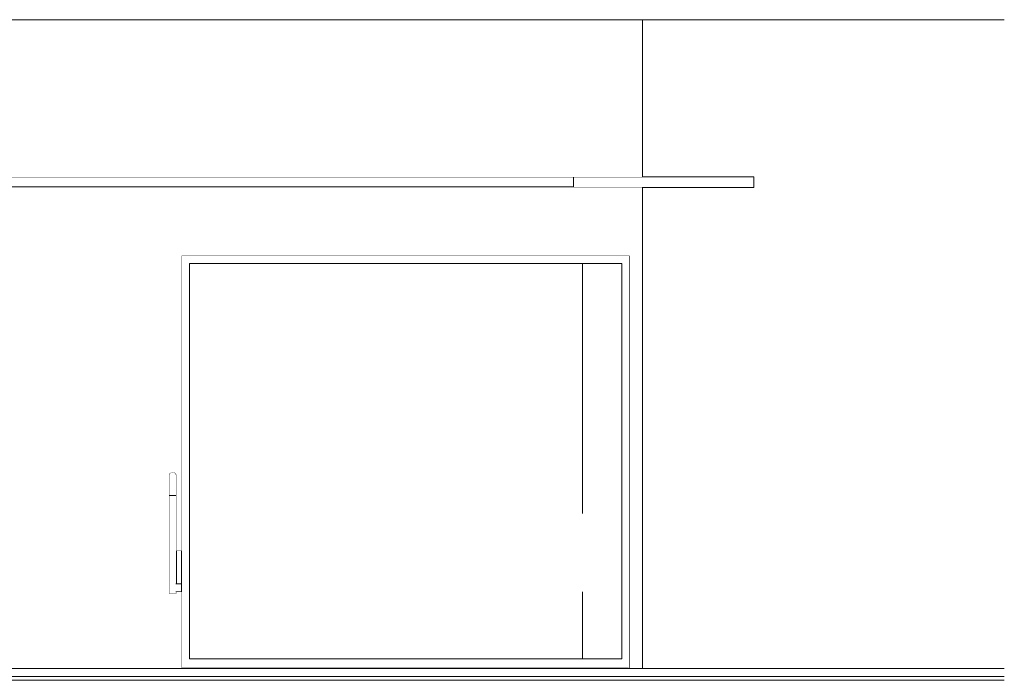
# Model space of a CAD drawing. Header units: millimetres. Extents: x -30280 to 100171, y -17460 to 4378.
# Tile 101 of 256: x 44874 to 49879, y -13520 to -10160. Entities that reach past the tile are written whole.
import ezdxf

# ---------------------------------------------------------------- set-up
doc = ezdxf.new("R2010")
doc.units = ezdxf.units.MM
doc.header["$MEASUREMENT"] = 0
doc.linetypes.add('Wipeout_Contour', pattern=[1000, 0, -1000])
for name, color, linetype in [('10_ESTR_Fotjats', 7, 'Continuous'), ('12_FAÇ_Façana', 7, 'Continuous'), ('Nuevo_07_CR_Cel Ras pladur', 7, 'Continuous'), ('Nuevo_07_CR_Cel Ras_lames', 7, 'Continuous'), ('Nuevo_08_E_Envans secs', 7, 'Continuous'), ('Nuevo_09_EI_Equipament', 7, 'Continuous'), ('Nuevo_09_EI_Mobiliari general', 7, 'Continuous'), ('Nuevo_14_PAV_Soft Light Grey 0554', 7, 'Continuous'), ('Nuevo_Puertas Archicad', 7, 'Continuous'), ('Nuevo_Ventanas Archicad', 7, 'Continuous')]:
    doc.layers.add(name, color=color, linetype=linetype)
for name, color, linetype, lineweight in [('10_ESTR_Fotjats_Pluma_Nº__1', 7, 'Continuous', 5), ('Nuevo_07_CR_Cel Ras pladur_Pluma_Nº__1', 7, 'Continuous', 5), ('Nuevo_07_CR_Cel Ras_lames_Pluma_Nº__1', 7, 'Continuous', 5), ('Nuevo_08_E_Envans secs_Pluma_Nº__47', 7, 'Continuous', 20), ('Nuevo_09_EI_Equipament_Pluma_Nº__1', 7, 'Continuous', 5), ('Nuevo_09_EI_Mobiliari general_Pluma_Nº__1', 7, 'Continuous', 5), ('Nuevo_14_PAV_Soft Light Grey 0554_Pluma_Nº__29', 7, 'Continuous', 20), ('Nuevo_Puertas Archicad_Pluma_Nº__47', 7, 'Continuous', 20), ('Nuevo_Ventanas Archicad_Pluma_Nº__1', 7, 'Continuous', 5)]:
    doc.layers.add(name, color=color, linetype=linetype, lineweight=lineweight)
doc.layers.add('Nuevo_07_CR_Cel Ras pladur_Pluma_Nº__102', color=7, linetype='Continuous', lineweight=5, true_color=0xcccccc)

# ---------------------------------------------------------------- blocks, each defined once
blk = doc.blocks.new('Elem Sección_36_2', base_point=(41970.3, -13460))
at = {"color": 254, "linetype": 'Wipeout_Contour', "lineweight": 0, "ltscale": 399782.396937}
blk.add_wipeout([(48039.2, -13460), (49879.1, -13460), (49879.1, -10160), (48039.2, -10160), (48039.2, -10960), (48606.1, -10960), (48606.1, -11013), (48039.2, -11013)], dxfattribs=at).dxf.layer = '12_FAÇ_Façana'
blk = doc.blocks.new('Elem Sección_48_2', base_point=(41970.3, -13460))
at = {"layer": 'Nuevo_09_EI_Equipament_Pluma_Nº__1', "color": 7, "linetype": 'Continuous', "lineweight": 5}
for p, q in [((46729.2, -13310), (46714.9, -13310)), ((46736.1, -13310), (46729.2, -13310)), ((46736.1, -13310), (46736.1, -13300)), ((47028.5, -13310), (47014.2, -13310)), ((47035.3, -13310), (47028.5, -13310)), ((47035.3, -13310), (47035.3, -13300))]:
    blk.add_line(p, q, dxfattribs=at)
blk = doc.blocks.new('Elem Sección_49_2', base_point=(41970.3, -13460))
at = {"layer": 'Nuevo_09_EI_Equipament_Pluma_Nº__1', "color": 7, "linetype": 'Continuous', "lineweight": 5}
for p, q in [((47115.6, -13310), (47110.6, -13310)), ((47128.5, -13310), (47115.6, -13310)), ((47131.7, -13310), (47128.5, -13310)), ((47131.7, -13310), (47131.7, -13300)), ((47410.9, -13310), (47405.9, -13310)), ((47423.8, -13310), (47410.9, -13310)), ((47427.1, -13310), (47423.8, -13310)), ((47427.1, -13310), (47427.1, -13300))]:
    blk.add_line(p, q, dxfattribs=at)
blk = doc.blocks.new('Elem Sección_50_2', base_point=(41970.3, -13460))
at = {"layer": 'Nuevo_09_EI_Mobiliari general_Pluma_Nº__1', "color": 7, "linetype": 'Continuous', "lineweight": 5}
for p, q in [((45915.5, -12060), (45903.8, -12063.8)), ((45927.3, -12063.8), (45915.5, -12060)), ((45903.8, -12063.8), (45896.5, -12073.8)), ((45896.5, -12104.9), (45896.5, -12073.8)), ((45896.5, -12180), (45896.5, -12104.9)), ((45933.2, -12072), (45927.3, -12063.8)), ((45903.8, -12180), (45896.5, -12180)), ((45896.5, -12473.8), (45896.5, -12180)), ((45915.5, -12180), (45903.8, -12180)), ((45927.3, -12180), (45915.5, -12180)), ((45933.2, -12180), (45927.3, -12180)), ((47525.1, -12286.7), (47546.9, -12279.8)), ((47546.9, -12279.8), (47585.7, -12271.2)), ((47585.7, -12271.2), (47625.1, -12266)), ((47625.1, -12266), (47663.9, -12264.4)), ((47663.9, -12264.4), (47700.9, -12266.4)), ((47700.9, -12266.4), (47734.2, -12271.9)), ((47718.1, -12363.9), (47734.2, -12361.1)), ((47525.1, -12398), (47528.5, -12397.4)), ((47528.5, -12397.4), (47566.4, -12390.7)), ((47566.4, -12390.7), (47605.5, -12383.8)), ((47605.5, -12383.8), (47644.6, -12376.9)), ((47644.6, -12376.9), (47682.5, -12370.2)), ((47682.5, -12370.2), (47718.1, -12363.9)), ((47525.1, -12460), (47734.2, -12460)), ((47525.1, -12630), (47734.2, -12630)), ((47525.1, -12670), (47595.1, -12670)), ((47555.5, -12677.9), (47555.5, -12670)), ((47722.5, -12670), (47734.2, -12670)), ((47555.5, -13230), (47555.5, -13070))]:
    blk.add_line(p, q, dxfattribs=at)
blk = doc.blocks.new('Elem Sección_51_2', base_point=(41970.3, -13460))
at = {"layer": 'Nuevo_09_EI_Mobiliari general_Pluma_Nº__1', "color": 7, "linetype": 'Continuous', "lineweight": 5}
for p, q in [((47934.2, -12260.4), (47923.8, -12263.8)), ((47923.8, -12263.8), (47916.5, -12273.8)), ((47916.5, -12304.9), (47916.5, -12273.8)), ((47916.5, -12380), (47916.5, -12304.9)), ((47923.8, -12380), (47916.5, -12380)), ((47916.5, -13030), (47916.5, -12380)), ((47934.2, -12380), (47923.8, -12380)), ((45915.5, -12460), (45903.8, -12463.8)), ((45927.3, -12463.8), (45915.5, -12460)), ((45903.8, -12463.8), (45896.5, -12473.8)), ((45896.5, -12504.9), (45896.5, -12473.8)), ((45896.5, -12580), (45896.5, -12504.9)), ((45934.5, -12473.8), (45927.3, -12463.8)), ((45934.5, -12504.9), (45934.5, -12473.8)), ((45934.5, -12580), (45934.5, -12504.9)), ((45903.8, -12580), (45896.5, -12580)), ((45896.5, -13080), (45896.5, -12580)), ((45915.5, -12580), (45903.8, -12580)), ((45927.3, -12580), (45915.5, -12580)), ((45934.5, -12580), (45927.3, -12580)), ((45934.5, -13030), (45934.5, -12580)), ((47445.6, -12723.1), (47475.8, -12706.1)), ((47475.8, -12706.1), (47509.9, -12691.6)), ((47509.9, -12691.6), (47546.9, -12679.8)), ((47546.9, -12679.8), (47585.7, -12671.2)), ((47585.7, -12671.2), (47625.1, -12666)), ((47625.1, -12666), (47663.9, -12664.4)), ((47663.9, -12664.4), (47700.9, -12666.4)), ((47700.9, -12666.4), (47735, -12672)), ((47735, -12672), (47765.2, -12681)), ((47765.2, -12681), (47790.6, -12693.1)), ((47790.6, -12693.1), (47810.3, -12708)), ((47810.3, -12708), (47823.8, -12725.1)), ((47387.2, -12782.6), (47400.6, -12761.9)), ((47400.6, -12761.9), (47420.3, -12741.8)), ((47420.3, -12741.8), (47445.6, -12723.1)), ((47718.1, -12763.9), (47750.2, -12758.3)), ((47750.2, -12758.3), (47778, -12753.4)), ((47778, -12753.4), (47800.5, -12749.4)), ((47800.5, -12749.4), (47817.1, -12746.5)), ((47817.1, -12746.5), (47827.2, -12744.7)), ((47823.8, -12725.1), (47830.6, -12744.1)), ((47824.6, -12730), (47830.6, -12744.1)), ((47825.5, -12734.9), (47830.6, -12744.1)), ((47826.4, -12739.8), (47830.6, -12744.1)), ((47827.2, -12744.7), (47830.6, -12744.1)), ((47828.1, -12749.6), (47830.6, -12744.1)), ((47828.9, -12754.5), (47830.6, -12744.1)), ((47829.8, -12759.3), (47830.6, -12744.1)), ((47830.7, -12764.2), (47830.6, -12744.1)), ((47380.4, -12803.3), (47387.2, -12782.6)), ((47380.4, -12823.5), (47380.4, -12803.3)), ((47380.4, -12823.5), (47381.2, -12808.2)), ((47433.1, -12814.2), (47460.8, -12809.3)), ((47460.8, -12809.3), (47493, -12803.6)), ((47493, -12803.6), (47528.5, -12797.4)), ((47528.5, -12797.4), (47566.4, -12790.7)), ((47566.4, -12790.7), (47605.5, -12783.8)), ((47605.5, -12783.8), (47644.6, -12776.9)), ((47644.6, -12776.9), (47682.5, -12770.2)), ((47682.5, -12770.2), (47718.1, -12763.9)), ((47790.7, -12825.7), (47810.4, -12805.7)), ((47810.4, -12805.7), (47823.9, -12785)), ((47823.9, -12785), (47830.7, -12764.2)), ((45934.5, -12860), (47916.5, -12860)), ((47380.4, -12823.5), (47382.1, -12813.1)), ((47380.4, -12823.5), (47382.9, -12818)), ((47380.4, -12823.5), (47383.8, -12822.9)), ((47380.4, -12823.5), (47387.3, -12842.4)), ((47380.4, -12823.5), (47386.4, -12837.5)), ((47380.4, -12823.5), (47385.5, -12832.6)), ((47380.4, -12823.5), (47384.7, -12827.8)), ((47383.8, -12822.9), (47394, -12821.1)), ((47387.3, -12842.4), (47400.8, -12859.6)), ((47394, -12821.1), (47410.6, -12818.2)), ((47400.8, -12859.6), (47401.3, -12860)), ((47410.6, -12818.2), (47433.1, -12814.2)), ((47737.8, -12860), (47765.4, -12844.5)), ((47765.4, -12844.5), (47790.7, -12825.7)), ((45931.8, -13030), (47919.3, -13030)), ((45903.8, -13080), (45896.5, -13080)), ((45915.5, -13080), (45903.8, -13080)), ((45927.3, -13080), (45915.5, -13080)), ((45934.5, -13080), (45927.3, -13080)), ((45931.8, -13070), (47919.3, -13070)), ((45934.5, -13080), (45934.5, -13070)), ((46355.5, -13249.4), (46862.9, -13070)), ((46355.5, -13291.8), (46940.5, -13085)), ((47506.5, -13285.1), (46898.1, -13070)), ((47506.5, -13242.6), (47018.1, -13070)), ((47916.5, -13080), (47916.5, -13070)), ((47923.8, -13080), (47916.5, -13080)), ((47934.2, -13080), (47923.8, -13080)), ((46313.8, -13210), (46306.5, -13210)), ((46306.5, -13382.8), (46306.5, -13210)), ((46325.5, -13210), (46313.8, -13210)), ((46337.3, -13210), (46325.5, -13210)), ((46344.5, -13210), (46337.3, -13210)), ((46344.5, -13360.3), (46344.5, -13210)), ((47513.8, -13210), (47506.5, -13210)), ((47506.5, -13382.8), (47506.5, -13210)), ((47525.5, -13210), (47513.8, -13210)), ((47537.3, -13210), (47525.5, -13210)), ((47544.5, -13210), (47537.3, -13210)), ((47544.5, -13360.3), (47544.5, -13210)), ((46355.5, -13230), (46344.5, -13230)), ((46355.5, -13310), (46355.5, -13230)), ((47555.5, -13230), (47544.5, -13230)), ((47555.5, -13310), (47555.5, -13230)), ((46344.5, -13310), (46355.5, -13310)), ((47544.5, -13310), (47555.5, -13310)), ((46345.5, -13360), (46338.1, -13362.4)), ((46374.9, -13369.5), (46345.5, -13360)), ((47545.5, -13360), (47538.1, -13362.4)), ((47574.9, -13369.5), (47545.5, -13360)), ((46312.9, -13374), (46298, -13394.5)), ((46298, -13394.5), (46298, -13410)), ((46393.1, -13394.5), (46374.9, -13369.5)), ((46393.1, -13410), (46393.1, -13394.5)), ((47512.9, -13374), (47498, -13394.5)), ((47498, -13394.5), (47498, -13410)), ((47593.1, -13394.5), (47574.9, -13369.5)), ((47593.1, -13410), (47593.1, -13394.5))]:
    blk.add_line(p, q, dxfattribs=at)
blk = doc.blocks.new('Elem Sección_52_2', base_point=(41970.3, -13460))
at = {"layer": 'Nuevo_09_EI_Mobiliari general_Pluma_Nº__1', "color": 7, "linetype": 'Continuous', "lineweight": 5}
for p, q in [((45737.1, -12860), (45896.5, -12860)), ((45737.1, -13030), (45896.5, -13030)), ((45737.1, -13070), (45896.5, -13070)), ((46042.4, -13382.8), (46042.4, -13300)), ((46080.5, -13360.3), (46080.5, -13300)), ((46080.5, -13310), (46091.5, -13310)), ((46091.5, -13310), (46091.5, -13300)), ((47242.4, -13382.8), (47242.4, -13300)), ((47280.5, -13360.3), (47280.5, -13300)), ((47280.5, -13310), (47291.5, -13310)), ((47291.5, -13310), (47291.5, -13300)), ((46081.5, -13360), (46074.1, -13362.4)), ((46110.8, -13369.5), (46081.5, -13360)), ((47281.5, -13360), (47274.1, -13362.4)), ((47310.8, -13369.5), (47281.5, -13360)), ((46048.8, -13374), (46033.9, -13394.5)), ((46033.9, -13394.5), (46033.9, -13410)), ((46129, -13394.5), (46110.8, -13369.5)), ((46129, -13410), (46129, -13394.5)), ((47248.8, -13374), (47233.9, -13394.5)), ((47233.9, -13394.5), (47233.9, -13410)), ((47329, -13394.5), (47310.8, -13369.5)), ((47329, -13410), (47329, -13394.5))]:
    blk.add_line(p, q, dxfattribs=at)
at = {"color": 254, "linetype": 'Wipeout_Contour', "lineweight": 0, "ltscale": 190039.41596}
blk.add_wipeout([(45667.7, -13030), (45667.7, -13070), (45697.1, -13070), (45697.1, -13030)], dxfattribs=at).dxf.layer = 'Nuevo_09_EI_Mobiliari general'
at = {"color": 254, "linetype": 'Wipeout_Contour', "lineweight": 0, "ltscale": 379729.460276}
blk.add_wipeout([(45663.2, -13080), (45670.5, -13080), (45670.5, -13070), (45667.7, -13070), (45667.7, -13030), (45670.5, -13030), (45670.5, -12580), (45663.2, -12580)], dxfattribs=at).dxf.layer = 'Nuevo_09_EI_Mobiliari general'
at = {"color": 254, "linetype": 'Wipeout_Contour', "lineweight": 0, "ltscale": 189705.402288}
blk.add_wipeout([(45663.2, -13080), (45663.2, -12580), (45651.5, -12580), (45651.5, -13080)], dxfattribs=at).dxf.layer = 'Nuevo_09_EI_Mobiliari general'
at = {"color": 254, "linetype": 'Wipeout_Contour', "lineweight": 0, "ltscale": 189660.133764}
blk.add_wipeout([(45651.5, -13080), (45651.5, -12580), (45639.7, -12580), (45639.7, -13080)], dxfattribs=at).dxf.layer = 'Nuevo_09_EI_Mobiliari general'
at = {"layer": 'Nuevo_09_EI_Mobiliari general_Pluma_Nº__1', "color": 7, "linetype": 'Continuous', "lineweight": 5}
for p, q in [((45667.7, -13070), (45697.1, -13070)), ((45670.5, -13080), (45670.5, -13070))]:
    blk.add_line(p, q, dxfattribs=at)
at = {"color": 254, "linetype": 'Wipeout_Contour', "lineweight": 0, "ltscale": 189623.511293}
blk.add_wipeout([(45639.7, -13080), (45639.7, -12580), (45632.4, -12580), (45632.4, -13080)], dxfattribs=at).dxf.layer = 'Nuevo_09_EI_Mobiliari general'
at = {"color": 254, "linetype": 'Wipeout_Contour', "lineweight": 0, "ltscale": 189859.10181}
blk.add_wipeout([(45670.5, -12860), (45670.5, -12900), (45697.1, -12900), (45697.1, -12860)], dxfattribs=at).dxf.layer = 'Nuevo_09_EI_Mobiliari general'
at = {"layer": 'Nuevo_09_EI_Mobiliari general_Pluma_Nº__1', "color": 7, "linetype": 'Continuous', "lineweight": 5}
for p, q in [((45670.5, -12860), (45697.1, -12860)), ((45639.7, -13080), (45632.4, -13080)), ((45651.5, -13080), (45639.7, -13080)), ((45663.2, -13080), (45651.5, -13080)), ((45670.5, -13080), (45663.2, -13080))]:
    blk.add_line(p, q, dxfattribs=at)
at = {"color": 254, "linetype": 'Wipeout_Contour', "lineweight": 0, "ltscale": 189429.937825}
blk.add_wipeout([(45670.5, -12504.9), (45663.2, -12497.8), (45663.2, -12580), (45670.5, -12580)], dxfattribs=at).dxf.layer = 'Nuevo_09_EI_Mobiliari general'
at = {"color": 254, "linetype": 'Wipeout_Contour', "lineweight": 0, "ltscale": 189951.795188}
blk.add_wipeout([(45670.5, -13030), (45697.1, -13030), (45697.1, -12900), (45670.5, -12900)], dxfattribs=at).dxf.layer = 'Nuevo_09_EI_Mobiliari general'
at = {"layer": 'Nuevo_09_EI_Mobiliari general_Pluma_Nº__1', "color": 7, "linetype": 'Continuous', "lineweight": 5}
blk.add_line((45667.7, -13030), (45697.1, -13030), dxfattribs=at)
at = {"color": 254, "linetype": 'Wipeout_Contour', "lineweight": 0, "ltscale": 189371.121965}
blk.add_wipeout([(45670.5, -12473.8), (45663.2, -12463.8), (45663.2, -12497.8), (45670.5, -12504.9)], dxfattribs=at).dxf.layer = 'Nuevo_09_EI_Mobiliari general'
at = {"color": 254, "linetype": 'Wipeout_Contour', "lineweight": 0, "ltscale": 189390.659321}
blk.add_wipeout([(45663.2, -12497.8), (45651.5, -12495.1), (45651.5, -12580), (45663.2, -12580)], dxfattribs=at).dxf.layer = 'Nuevo_09_EI_Mobiliari general'
at = {"color": 254, "linetype": 'Wipeout_Contour', "lineweight": 0, "ltscale": 189328.195252}
blk.add_wipeout([(45663.2, -12463.8), (45651.5, -12460), (45651.5, -12495.1), (45663.2, -12497.8)], dxfattribs=at).dxf.layer = 'Nuevo_09_EI_Mobiliari general'
at = {"color": 254, "linetype": 'Wipeout_Contour', "lineweight": 0, "ltscale": 189345.315809}
blk.add_wipeout([(45651.5, -12495.1), (45639.7, -12497.8), (45639.7, -12580), (45651.5, -12580)], dxfattribs=at).dxf.layer = 'Nuevo_09_EI_Mobiliari general'
at = {"layer": 'Nuevo_09_EI_Mobiliari general_Pluma_Nº__1', "color": 7, "linetype": 'Continuous', "lineweight": 5}
blk.add_line((45670.5, -13030), (45670.5, -12580), dxfattribs=at)
at = {"color": 254, "linetype": 'Wipeout_Contour', "lineweight": 0, "ltscale": 189282.837019}
blk.add_wipeout([(45651.5, -12460), (45639.7, -12463.8), (45639.7, -12497.8), (45651.5, -12495.1)], dxfattribs=at).dxf.layer = 'Nuevo_09_EI_Mobiliari general'
at = {"layer": 'Nuevo_09_EI_Mobiliari general_Pluma_Nº__1', "color": 7, "linetype": 'Continuous', "lineweight": 5}
for p, q in [((45670.5, -12504.9), (45670.5, -12473.8)), ((45670.5, -12580), (45670.5, -12504.9))]:
    blk.add_line(p, q, dxfattribs=at)
at = {"color": 254, "linetype": 'Wipeout_Contour', "lineweight": 0, "ltscale": 189311.228427}
blk.add_wipeout([(45639.7, -12497.8), (45632.4, -12504.9), (45632.4, -12580), (45639.7, -12580)], dxfattribs=at).dxf.layer = 'Nuevo_09_EI_Mobiliari general'
at = {"layer": 'Nuevo_09_EI_Mobiliari general_Pluma_Nº__1', "color": 7, "linetype": 'Continuous', "lineweight": 5}
for p, q in [((45639.7, -12580), (45632.4, -12580)), ((45632.4, -13080), (45632.4, -12580)), ((45651.5, -12580), (45639.7, -12580)), ((45663.2, -12580), (45651.5, -12580)), ((45670.5, -12580), (45663.2, -12580))]:
    blk.add_line(p, q, dxfattribs=at)
at = {"color": 254, "linetype": 'Wipeout_Contour', "lineweight": 0, "ltscale": 189252.376067}
blk.add_wipeout([(45639.7, -12463.8), (45632.4, -12473.8), (45632.4, -12504.9), (45639.7, -12497.8)], dxfattribs=at).dxf.layer = 'Nuevo_09_EI_Mobiliari general'
at = {"layer": 'Nuevo_09_EI_Mobiliari general_Pluma_Nº__1', "color": 7, "linetype": 'Continuous', "lineweight": 5}
for p, q in [((45651.5, -12460), (45639.7, -12463.8)), ((45663.2, -12463.8), (45651.5, -12460)), ((45639.7, -12463.8), (45632.4, -12473.8)), ((45632.4, -12504.9), (45632.4, -12473.8)), ((45632.4, -12580), (45632.4, -12504.9)), ((45670.5, -12473.8), (45663.2, -12463.8))]:
    blk.add_line(p, q, dxfattribs=at)
blk = doc.blocks.new('Elem Sección_53_2', base_point=(41970.3, -13460))
at = {"layer": 'Nuevo_09_EI_Equipament_Pluma_Nº__1', "color": 7, "linetype": 'Continuous', "lineweight": 5}
for p, q in [((46616, -13310), (46614, -13310)), ((46629.9, -13310), (46616, -13310)), ((46635.1, -13310), (46629.9, -13310)), ((46635.1, -13310), (46635.1, -13300))]:
    blk.add_line(p, q, dxfattribs=at)
blk = doc.blocks.new('Elem Sección_54_2', base_point=(41970.3, -13460))
at = {"layer": 'Nuevo_09_EI_Mobiliari general_Pluma_Nº__1', "color": 7, "linetype": 'Continuous', "lineweight": 5}
for p, q in [((46405.2, -13310), (46405.2, -13300)), ((46410.1, -13310), (46405.2, -13310)), ((46423.8, -13310), (46410.1, -13310)), ((46438.3, -13310), (46423.8, -13310)), ((46445.2, -13310), (46438.3, -13310)), ((46445.2, -13310), (46445.2, -13300)), ((46737.6, -13310), (46736.1, -13310)), ((46744.4, -13310), (46737.6, -13310)), ((46744.4, -13310), (46744.4, -13300))]:
    blk.add_line(p, q, dxfattribs=at)
blk = doc.blocks.new('Elem Sección_55_2', base_point=(41970.3, -13460))
at = {"layer": 'Nuevo_09_EI_Mobiliari general_Pluma_Nº__1', "color": 7, "linetype": 'Continuous', "lineweight": 5}
for p, q in [((46801.5, -13310), (46801.5, -13300)), ((46809.7, -13310), (46801.5, -13310)), ((46824.7, -13310), (46809.7, -13310)), ((46837.6, -13310), (46824.7, -13310)), ((46840.8, -13310), (46837.6, -13310)), ((46840.8, -13310), (46840.8, -13300)), ((47132.9, -13310), (47131.7, -13310)), ((47136.2, -13310), (47132.9, -13310)), ((47136.2, -13310), (47136.2, -13300))]:
    blk.add_line(p, q, dxfattribs=at)
blk = doc.blocks.new('Elem Sección_56_2', base_point=(41970.3, -13460))
at = {"layer": 'Nuevo_09_EI_Mobiliari general_Pluma_Nº__1', "color": 7, "linetype": 'Continuous', "lineweight": 5}
for p, q in [((47198.6, -13310), (47198.6, -13300)), ((47202.3, -13310), (47198.6, -13310)), ((47215.4, -13310), (47202.3, -13310)), ((47230.3, -13310), (47215.4, -13310)), ((47238.2, -13310), (47230.3, -13310)), ((47238.2, -13310), (47238.2, -13300))]:
    blk.add_line(p, q, dxfattribs=at)
blk = doc.blocks.new('Elem Sección_57_2', base_point=(41970.3, -13460))
at = {"layer": 'Nuevo_09_EI_Mobiliari general_Pluma_Nº__1', "color": 7, "linetype": 'Continuous', "lineweight": 5}
for p, q in [((46004.5, -13310), (46004.5, -13300)), ((46011, -13310), (46004.5, -13310)), ((46025.4, -13310), (46011, -13310)), ((46039.2, -13310), (46025.4, -13310)), ((46042.4, -13310), (46039.2, -13310))]:
    blk.add_line(p, q, dxfattribs=at)
blk = doc.blocks.new('Elem Sección_58_2', base_point=(41970.3, -13460))
at = {"layer": 'Nuevo_09_EI_Equipament_Pluma_Nº__1', "color": 7, "linetype": 'Continuous', "lineweight": 5}
for p, q in [((46708.1, -13310), (46703.5, -13310)), ((46714.9, -13310), (46708.1, -13310)), ((46714.9, -13310), (46714.9, -13300)), ((46974.3, -13310), (46974.3, -13300)), ((46979.2, -13310), (46974.3, -13310)), ((46992.9, -13310), (46979.2, -13310)), ((47007.4, -13310), (46992.9, -13310)), ((47014.2, -13310), (47007.4, -13310)), ((47014.2, -13310), (47014.2, -13300))]:
    blk.add_line(p, q, dxfattribs=at)
blk = doc.blocks.new('Elem Sección_59_2', base_point=(41970.3, -13460))
at = {"layer": 'Nuevo_09_EI_Equipament_Pluma_Nº__1', "color": 7, "linetype": 'Continuous', "lineweight": 5}
for p, q in [((47107.3, -13310), (47096.2, -13310)), ((47110.6, -13310), (47107.3, -13310)), ((47110.6, -13310), (47110.6, -13300)), ((47366.6, -13310), (47366.6, -13300)), ((47374.8, -13310), (47366.6, -13310)), ((47389.8, -13310), (47374.8, -13310)), ((47402.7, -13310), (47389.8, -13310)), ((47405.9, -13310), (47402.7, -13310)), ((47405.9, -13310), (47405.9, -13300))]:
    blk.add_line(p, q, dxfattribs=at)
blk = doc.blocks.new('Elem Sección_60_2', base_point=(41970.3, -13460))
at = {"layer": 'Nuevo_09_EI_Equipament_Pluma_Nº__1', "color": 7, "linetype": 'Continuous', "lineweight": 5}
for p, q in [((47500, -13310), (47493.9, -13310)), ((47506.5, -13310), (47500, -13310))]:
    blk.add_line(p, q, dxfattribs=at)
blk = doc.blocks.new('Elem Sección_61_2', base_point=(41970.3, -13460))
at = {"layer": 'Nuevo_09_EI_Equipament_Pluma_Nº__1', "color": 7, "linetype": 'Continuous', "lineweight": 5}
for p, q in [((46306.5, -13310), (46303.3, -13310)), ((46574.1, -13310), (46574.1, -13300)), ((46580.5, -13310), (46574.1, -13310)), ((46594.9, -13310), (46580.5, -13310)), ((46608.8, -13310), (46594.9, -13310)), ((46614, -13310), (46608.8, -13310)), ((46614, -13310), (46614, -13300))]:
    blk.add_line(p, q, dxfattribs=at)
blk = doc.blocks.new('Elem Sección_62_2', base_point=(41970.3, -13460))
at = {"layer": 'Nuevo_09_EI_Equipament_Pluma_Nº__1', "color": 7, "linetype": 'Continuous', "lineweight": 5}
for p, q in [((46757, -13310), (46757, -13300)), ((46760.5, -13310), (46757, -13310)), ((47096.2, -13310), (47095.2, -13310)), ((47096.2, -13310), (47096.2, -13300))]:
    blk.add_line(p, q, dxfattribs=at)
blk = doc.blocks.new('Elem Sección_63_2', base_point=(41970.3, -13460))
at = {"layer": 'Nuevo_09_EI_Equipament_Pluma_Nº__1', "color": 7, "linetype": 'Continuous', "lineweight": 5}
for p, q in [((47153.2, -13310), (47153.2, -13300)), ((47157.7, -13310), (47153.2, -13310)), ((47448.5, -13310), (47448.5, -13300)), ((47454.4, -13310), (47448.5, -13310))]:
    blk.add_line(p, q, dxfattribs=at)
blk = doc.blocks.new('Elem Sección_64_2', base_point=(41970.3, -13460))
at = {"layer": 'Nuevo_09_EI_Equipament_Pluma_Nº__1', "color": 7, "linetype": 'Continuous', "lineweight": 5}
for p, q in [((47734.2, -12010), (47525.1, -12010)), ((47538.9, -12282.3), (47538.9, -12030)), ((47538.9, -12030), (47734.2, -12030)), ((47734.2, -13280), (47555.5, -13280)), ((47567.1, -13300), (47555.5, -13300)), ((47567.1, -13310), (47555.5, -13310)), ((47582, -13300), (47567.1, -13300)), ((47582, -13310), (47567.1, -13310)), ((47584.3, -13300), (47582, -13300)), ((47589.9, -13310), (47582, -13310)), ((47584.3, -13300), (47734.2, -13300)), ((47589.9, -13310), (47589.9, -13300))]:
    blk.add_line(p, q, dxfattribs=at)
blk = doc.blocks.new('Elem Sección_65_2', base_point=(41970.3, -13460))
at = {"layer": 'Nuevo_09_EI_Equipament_Pluma_Nº__1', "color": 7, "linetype": 'Continuous', "lineweight": 5}
for p, q in [((46356.3, -13310), (46356.3, -13300)), ((46362.7, -13310), (46356.3, -13310)), ((46364.3, -13310), (46362.7, -13310)), ((46656, -13310), (46656, -13300)), ((46662.4, -13310), (46656, -13310)), ((46663.6, -13310), (46662.4, -13310))]:
    blk.add_line(p, q, dxfattribs=at)
blk = doc.blocks.new('Elem Sección_66_2', base_point=(41970.3, -13460))
at = {"layer": 'Nuevo_09_EI_Mobiliari general_Pluma_Nº__1', "color": 7, "linetype": 'Continuous', "lineweight": 5}
for p, q in [((46732.8, -12010), (46333.7, -12010)), ((46333.7, -12010), (46333.7, -12860)), ((46732.8, -12860), (46732.8, -12010)), ((46353.7, -12860), (46353.7, -12030)), ((46353.7, -12030), (46712.8, -12030)), ((46712.8, -12030), (46712.8, -12860)), ((46333.7, -13070), (46333.7, -13210)), ((46353.7, -13230), (46353.7, -13070)), ((46712.8, -13070), (46712.8, -13123)), ((46732.8, -13116), (46732.8, -13070)), ((46732.8, -13300), (46732.8, -13158.4)), ((46712.8, -13165.5), (46712.8, -13280)), ((46355.5, -13300), (46367.8, -13300)), ((46364.3, -13310), (46364.3, -13300)), ((46369.2, -13310), (46364.3, -13310)), ((46369.2, -13300), (46367.8, -13300)), ((46382.9, -13300), (46369.2, -13300)), ((46382.9, -13310), (46369.2, -13310)), ((46397.4, -13300), (46382.9, -13300)), ((46397.4, -13310), (46382.9, -13310)), ((46712.8, -13280), (46388.9, -13280)), ((46399.4, -13300), (46397.4, -13300)), ((46404.2, -13310), (46397.4, -13310)), ((46399.4, -13300), (46667.1, -13300)), ((46404.2, -13310), (46404.2, -13300)), ((46663.6, -13310), (46663.6, -13300)), ((46668.5, -13310), (46663.6, -13310)), ((46668.5, -13300), (46667.1, -13300)), ((46682.2, -13300), (46668.5, -13300)), ((46682.2, -13310), (46668.5, -13310)), ((46696.7, -13300), (46682.2, -13300)), ((46696.7, -13310), (46682.2, -13310)), ((46698.7, -13300), (46696.7, -13300)), ((46703.5, -13310), (46696.7, -13310)), ((46698.7, -13300), (46732.8, -13300)), ((46703.5, -13310), (46703.5, -13300))]:
    blk.add_line(p, q, dxfattribs=at)
blk = doc.blocks.new('Elem Sección_67_2', base_point=(41970.3, -13460))
at = {"layer": 'Nuevo_09_EI_Mobiliari general_Pluma_Nº__1', "color": 7, "linetype": 'Continuous', "lineweight": 5}
for p, q in [((47126.5, -12010), (46732.8, -12010)), ((47126.5, -12860), (47126.5, -12010)), ((46752.5, -12860), (46752.5, -12030)), ((46752.5, -12030), (47106.8, -12030)), ((47106.8, -12030), (47106.8, -12860)), ((46752.5, -13109), (46752.5, -13070)), ((47106.8, -13070), (47106.8, -13101.3)), ((47126.5, -13108.3), (47126.5, -13070)), ((46752.5, -13280), (46752.5, -13151.5)), ((47106.8, -13143.8), (47106.8, -13280)), ((47126.5, -13300), (47126.5, -13150.7)), ((46732.8, -13300), (46766.4, -13300)), ((47106.8, -13280), (46752.5, -13280)), ((46760.5, -13310), (46760.5, -13300)), ((46768.8, -13310), (46760.5, -13310)), ((46768.8, -13300), (46766.4, -13300)), ((46783.8, -13300), (46768.8, -13300)), ((46783.8, -13310), (46768.8, -13310)), ((46796.6, -13300), (46783.8, -13300)), ((46796.6, -13310), (46783.8, -13310)), ((46797.6, -13300), (46796.6, -13300)), ((46799.9, -13310), (46796.6, -13310)), ((46797.6, -13300), (47061.7, -13300)), ((46799.9, -13310), (46799.9, -13300)), ((47055.9, -13310), (47055.9, -13300)), ((47064.1, -13310), (47055.9, -13310)), ((47064.1, -13300), (47061.7, -13300)), ((47079.1, -13300), (47064.1, -13300)), ((47079.1, -13310), (47064.1, -13310)), ((47092, -13300), (47079.1, -13300)), ((47092, -13310), (47079.1, -13310)), ((47092.9, -13300), (47092, -13300)), ((47095.2, -13310), (47092, -13310)), ((47092.9, -13300), (47126.5, -13300)), ((47095.2, -13310), (47095.2, -13300))]:
    blk.add_line(p, q, dxfattribs=at)
blk = doc.blocks.new('Elem Sección_68_2', base_point=(41970.3, -13460))
at = {"layer": 'Nuevo_09_EI_Mobiliari general_Pluma_Nº__1', "color": 7, "linetype": 'Continuous', "lineweight": 5}
for p, q in [((47522.1, -12010), (47126.5, -12010)), ((47522.1, -12687.7), (47522.1, -12010)), ((47522.1, -12010), (47525.1, -12010)), ((47525.1, -12686.7), (47525.1, -12010)), ((47146.3, -12860), (47146.3, -12030)), ((47146.3, -12030), (47502.3, -12030)), ((47502.3, -12030), (47502.3, -12694.8)), ((47146.3, -13115.3), (47146.3, -13070)), ((47502.3, -13070), (47502.3, -13241.2)), ((47522.1, -13210), (47522.1, -13070)), ((47525.1, -13210), (47525.1, -13070)), ((47146.3, -13280), (47146.3, -13157.7)), ((47126.5, -13300), (47160.3, -13300)), ((47492.1, -13280), (47146.3, -13280)), ((47157.7, -13310), (47157.7, -13300)), ((47161.4, -13310), (47157.7, -13310)), ((47161.4, -13300), (47160.3, -13300)), ((47174.5, -13300), (47161.4, -13300)), ((47174.5, -13310), (47161.4, -13310)), ((47189.3, -13300), (47174.5, -13300)), ((47189.3, -13310), (47174.5, -13310)), ((47191.7, -13300), (47189.3, -13300)), ((47197.2, -13310), (47189.3, -13310)), ((47191.7, -13300), (47457, -13300)), ((47197.2, -13310), (47197.2, -13300)), ((47454.4, -13310), (47454.4, -13300)), ((47458, -13310), (47454.4, -13310)), ((47458, -13300), (47457, -13300)), ((47471.2, -13300), (47458, -13300)), ((47471.2, -13310), (47458, -13310)), ((47486, -13300), (47471.2, -13300)), ((47486, -13310), (47471.2, -13310)), ((47488.3, -13300), (47486, -13300)), ((47493.9, -13310), (47486, -13310)), ((47488.3, -13300), (47506.5, -13300)), ((47493.9, -13310), (47493.9, -13300))]:
    blk.add_line(p, q, dxfattribs=at)
blk = doc.blocks.new('Elem Sección_69_2', base_point=(41970.3, -13460))
at = {"layer": 'Nuevo_09_EI_Mobiliari general_Pluma_Nº__1', "color": 7, "linetype": 'Continuous', "lineweight": 5}
for p, q in [((45933.2, -12010), (45933.2, -12472)), ((45934.1, -12010), (45933.2, -12010)), ((46333.7, -12010), (45934.1, -12010)), ((45934.1, -12010), (45934.1, -12473.2)), ((45954.1, -12860), (45954.1, -12030)), ((45954.1, -12030), (46313.7, -12030)), ((46313.7, -12030), (46313.7, -12860)), ((45933.2, -13080), (45933.2, -13300)), ((45934.1, -13080), (45934.1, -13300)), ((45954.1, -13280), (45954.1, -13070)), ((46313.7, -13070), (46313.7, -13210)), ((45934.1, -13300), (45933.2, -13300)), ((45934.1, -13300), (45968.2, -13300)), ((46306.5, -13280), (45954.1, -13280)), ((45963.6, -13310), (45963.6, -13300)), ((45970.1, -13310), (45963.6, -13310)), ((45970.1, -13300), (45968.2, -13300)), ((45984.4, -13300), (45970.1, -13300)), ((45984.4, -13310), (45970.1, -13310)), ((45998.3, -13300), (45984.4, -13300)), ((45998.3, -13310), (45984.4, -13310)), ((45999.9, -13300), (45998.3, -13300)), ((46003.6, -13310), (45998.3, -13310)), ((45999.9, -13300), (46267.9, -13300)), ((46003.6, -13310), (46003.6, -13300)), ((46263.4, -13310), (46263.4, -13300)), ((46269.8, -13310), (46263.4, -13310)), ((46269.8, -13300), (46267.9, -13300)), ((46284.2, -13300), (46269.8, -13300)), ((46284.2, -13310), (46269.8, -13310)), ((46298.1, -13300), (46284.2, -13300)), ((46298.1, -13310), (46284.2, -13310)), ((46299.6, -13300), (46298.1, -13300)), ((46303.3, -13310), (46298.1, -13310)), ((46299.6, -13300), (46306.5, -13300)), ((46303.3, -13310), (46303.3, -13300))]:
    blk.add_line(p, q, dxfattribs=at)
blk = doc.blocks.new('Elem Sección_78_2', base_point=(41970.3, -13460))
at = {"layer": 'Nuevo_07_CR_Cel Ras pladur_Pluma_Nº__1', "color": 7, "linetype": 'Continuous', "lineweight": 5}
for q in [(47689.2, -10960), (48606.1, -11013)]:
    blk.add_line((48606.1, -10960), q, dxfattribs=at)
at = {"color": 254, "linetype": 'Wipeout_Contour', "lineweight": 0, "ltscale": 182386.796114}
blk.add_wipeout([(40789.2, -11013), (47689.2, -11013), (47689.2, -11010), (40789.2, -11010)], dxfattribs=at).dxf.layer = 'Nuevo_07_CR_Cel Ras pladur'
at = {"layer": 'Nuevo_07_CR_Cel Ras pladur_Pluma_Nº__1', "color": 7, "linetype": 'Continuous', "lineweight": 5}
for p, q in [((47689.2, -10960), (47689.2, -11010)), ((47689.2, -11010), (47689.2, -11013)), ((48606.1, -11013), (47689.2, -11013))]:
    blk.add_line(p, q, dxfattribs=at)
at = {"layer": 'Nuevo_07_CR_Cel Ras pladur_Pluma_Nº__102', "color": 254, "linetype": 'Continuous', "lineweight": 5, "true_color": 0xcccccc}
blk.add_line((40789.2, -11013), (47689.2, -11013), dxfattribs=at)
blk = doc.blocks.new('Elem Sección_79_2', base_point=(41970.3, -13460))
at = {"layer": 'Nuevo_07_CR_Cel Ras_lames_Pluma_Nº__1', "color": 7, "linetype": 'Continuous', "lineweight": 5}
for p, q in [((47689.2, -10960), (47389.2, -10960)), ((47689.2, -11010), (47389.2, -11010))]:
    blk.add_line(p, q, dxfattribs=at)
blk = doc.blocks.new('Elem Sección_80_2', base_point=(41970.3, -13460))
at = {"layer": 'Nuevo_07_CR_Cel Ras_lames_Pluma_Nº__1', "color": 7, "linetype": 'Continuous', "lineweight": 5}
for p, q in [((47389.2, -10960), (47089.2, -10960)), ((47389.2, -11010), (47089.2, -11010))]:
    blk.add_line(p, q, dxfattribs=at)
blk = doc.blocks.new('Elem Sección_81_2', base_point=(41970.3, -13460))
at = {"layer": 'Nuevo_07_CR_Cel Ras_lames_Pluma_Nº__1', "color": 7, "linetype": 'Continuous', "lineweight": 5}
for p, q in [((47089.2, -10960), (46789.2, -10960)), ((47089.2, -11010), (46789.2, -11010))]:
    blk.add_line(p, q, dxfattribs=at)
blk = doc.blocks.new('Elem Sección_82_2', base_point=(41970.3, -13460))
at = {"layer": 'Nuevo_07_CR_Cel Ras_lames_Pluma_Nº__1', "color": 7, "linetype": 'Continuous', "lineweight": 5}
for p, q in [((46789.2, -10960), (46489.2, -10960)), ((46789.2, -11010), (46489.2, -11010))]:
    blk.add_line(p, q, dxfattribs=at)
blk = doc.blocks.new('Elem Sección_83_2', base_point=(41970.3, -13460))
at = {"layer": 'Nuevo_07_CR_Cel Ras_lames_Pluma_Nº__1', "color": 7, "linetype": 'Continuous', "lineweight": 5}
for p, q in [((46489.2, -10960), (46189.2, -10960)), ((46489.2, -11010), (46189.2, -11010))]:
    blk.add_line(p, q, dxfattribs=at)
blk = doc.blocks.new('Elem Sección_84_2', base_point=(41970.3, -13460))
at = {"layer": 'Nuevo_07_CR_Cel Ras_lames_Pluma_Nº__1', "color": 7, "linetype": 'Continuous', "lineweight": 5}
for p, q in [((46189.2, -10960), (45889.2, -10960)), ((46189.2, -11010), (45889.2, -11010))]:
    blk.add_line(p, q, dxfattribs=at)
blk = doc.blocks.new('Elem Sección_85_2', base_point=(41970.3, -13460))
at = {"layer": 'Nuevo_07_CR_Cel Ras_lames_Pluma_Nº__1', "color": 7, "linetype": 'Continuous', "lineweight": 5}
for p, q in [((45889.2, -10960), (45589.2, -10960)), ((45889.2, -11010), (45589.2, -11010))]:
    blk.add_line(p, q, dxfattribs=at)
blk = doc.blocks.new('Elem Sección_86_2', base_point=(41970.3, -13460))
at = {"layer": 'Nuevo_07_CR_Cel Ras_lames_Pluma_Nº__1', "color": 7, "linetype": 'Continuous', "lineweight": 5}
for p, q in [((45589.2, -10960), (45289.2, -10960)), ((45589.2, -11010), (45289.2, -11010))]:
    blk.add_line(p, q, dxfattribs=at)
blk = doc.blocks.new('Elem Sección_87_2', base_point=(41970.3, -13460))
at = {"layer": 'Nuevo_07_CR_Cel Ras_lames_Pluma_Nº__1', "color": 7, "linetype": 'Continuous', "lineweight": 5}
for p, q in [((45289.2, -10960), (44989.2, -10960)), ((45289.2, -11010), (44989.2, -11010))]:
    blk.add_line(p, q, dxfattribs=at)
blk = doc.blocks.new('Elem Sección_88_2', base_point=(41970.3, -13460))
at = {"layer": 'Nuevo_07_CR_Cel Ras_lames_Pluma_Nº__1', "color": 7, "linetype": 'Continuous', "lineweight": 5}
for p, q in [((44989.2, -10960), (44689.2, -10960)), ((44989.2, -11010), (44689.2, -11010))]:
    blk.add_line(p, q, dxfattribs=at)
blk = doc.blocks.new('Elem Sección_103_2', base_point=(41970.3, -13460))
at = {"layer": 'Nuevo_Ventanas Archicad_Pluma_Nº__1', "color": 7, "linetype": 'Continuous', "lineweight": 5}
for p, q in [((47694.2, -11400), (47694.2, -12010)), ((47694.2, -13300), (47694.2, -13410))]:
    blk.add_line(p, q, dxfattribs=at)
blk = doc.blocks.new('Elem Sección_110_2', base_point=(41970.3, -13460))
at = {"layer": 'Nuevo_Puertas Archicad_Pluma_Nº__47', "color": 7, "linetype": 'Continuous', "lineweight": 20}
blk.add_line((44197.1, -11410), (45697.1, -11410), dxfattribs=at)
blk = doc.blocks.new('Elem Sección_112_2', base_point=(41970.3, -13460))
at = {"color": 254, "linetype": 'Wipeout_Contour', "lineweight": 0, "ltscale": 189520.735313}
blk.add_wipeout([(45697.1, -13410), (45737.1, -13410), (45737.1, -11400), (45697.1, -11400)], dxfattribs=at).dxf.layer = 'Nuevo_Ventanas Archicad'
at = {"color": 254, "linetype": 'Wipeout_Contour', "lineweight": 0, "ltscale": 198169.071805}
blk.add_wipeout([(47974.2, -11400), (47934.2, -11400), (47934.2, -13410), (47974.2, -13410)], dxfattribs=at).dxf.layer = 'Nuevo_Ventanas Archicad'
at = {"color": 254, "linetype": 'Wipeout_Contour', "lineweight": 0, "ltscale": 289204.427524}
blk.add_wipeout([(45697.1, -11360), (45697.1, -11400), (45737.1, -11400), (47934.2, -11400), (47974.2, -11400), (47974.2, -11360)], dxfattribs=at).dxf.layer = 'Nuevo_Ventanas Archicad'
at = {"color": 254, "linetype": 'Wipeout_Contour', "lineweight": 0, "ltscale": 391980.906745}
blk.add_wipeout([(45697.1, -13458), (47969.2, -13458), (47969.2, -13460), (47974.2, -13460), (47974.2, -13410), (47934.2, -13410), (45737.1, -13410), (45697.1, -13410)], dxfattribs=at).dxf.layer = 'Nuevo_Ventanas Archicad'
at = {"layer": 'Nuevo_Ventanas Archicad_Pluma_Nº__1', "color": 7, "linetype": 'Continuous', "lineweight": 5}
for p, q in [((45697.1, -11360), (47974.2, -11360)), ((45697.1, -11400), (45697.1, -11360)), ((47974.2, -11360), (47974.2, -11400)), ((45697.1, -11410), (45697.1, -11400)), ((45697.1, -13410), (45697.1, -11410)), ((47974.2, -11400), (47974.2, -13410)), ((45697.1, -13458), (45697.1, -13410)), ((47974.2, -13410), (47974.2, -13460))]:
    blk.add_line(p, q, dxfattribs=at)
at = {"color": 254, "linetype": 'Wipeout_Contour', "lineweight": 0, "ltscale": 193844.792946}
blk.add_wipeout([(47934.2, -13410), (47934.2, -11400), (45737.1, -11400), (45737.1, -13410)], dxfattribs=at).dxf.layer = 'Nuevo_Ventanas Archicad'
at = {"layer": 'Nuevo_Ventanas Archicad_Pluma_Nº__1', "color": 7, "linetype": 'Continuous', "lineweight": 5}
for p, q in [((45737.1, -11400), (45737.1, -13410)), ((47934.2, -11400), (45737.1, -11400)), ((47934.2, -13410), (47934.2, -11400)), ((45737.1, -13410), (47934.2, -13410))]:
    blk.add_line(p, q, dxfattribs=at)
blk = doc.blocks.new('Elem Sección_113_2', base_point=(41970.3, -13460))
at = {"color": 254, "linetype": 'Wipeout_Contour', "lineweight": 0, "ltscale": 186132.587305}
blk.add_wipeout([(48039.2, -10160), (42587.1, -10160), (42587.1, -10960), (48039.2, -10960)], dxfattribs=at).dxf.layer = 'Nuevo_08_E_Envans secs'
at = {"color": 254, "linetype": 'Wipeout_Contour', "lineweight": 0, "ltscale": 471833.212427}
blk.add_wipeout([(42587.1, -11360), (44197.1, -11360), (44197.1, -11410), (45697.1, -11410), (45697.1, -11360), (47974.2, -11360), (47974.2, -13460), (48039.2, -13460), (48039.2, -11013), (42587.1, -11013)], dxfattribs=at).dxf.layer = 'Nuevo_08_E_Envans secs'
at = {"layer": 'Nuevo_08_E_Envans secs_Pluma_Nº__47', "color": 7, "linetype": 'Continuous', "lineweight": 20}
for p, q in [((48039.2, -10960), (48039.2, -10160)), ((48039.2, -13460), (48039.2, -11013))]:
    blk.add_line(p, q, dxfattribs=at)
blk = doc.blocks.new('Elem Sección_114_2', base_point=(41970.3, -13460))
at = {"layer": 'Nuevo_08_E_Envans secs_Pluma_Nº__47', "color": 7, "linetype": 'Continuous', "lineweight": 20}
for p, q in [((47734.2, -12671.9), (47734.2, -11400)), ((47734.2, -13410), (47734.2, -13070))]:
    blk.add_line(p, q, dxfattribs=at)
blk = doc.blocks.new('Elem Sección_147_2', base_point=(41970.3, -13460))
at = {"layer": '10_ESTR_Fotjats_Pluma_Nº__1', "color": 7, "linetype": 'Continuous', "lineweight": 5}
for p, q in [((49879.1, -13460), (47969.2, -13460)), ((49879.1, -13500), (32829.8, -13500)), ((49879.1, -13520), (32829.8, -13520))]:
    blk.add_line(p, q, dxfattribs=at)
blk = doc.blocks.new('Elem Sección_148_2', base_point=(41970.3, -13460))
at = {"layer": '10_ESTR_Fotjats_Pluma_Nº__1', "color": 7, "linetype": 'Continuous', "lineweight": 5}
blk.add_line((49879.1, -10160), (40289.2, -10160), dxfattribs=at)
blk = doc.blocks.new('Elem Sección_150_2', base_point=(41970.3, -13460))
at = {"layer": 'Nuevo_14_PAV_Soft Light Grey 0554_Pluma_Nº__29', "color": 7, "linetype": 'Continuous', "lineweight": 20}
for p, q in [((47969.2, -13458), (40354.2, -13458)), ((47969.2, -13460), (40354.2, -13460)), ((47969.2, -13458), (47969.2, -13460))]:
    blk.add_line(p, q, dxfattribs=at)
blk = doc.blocks.new('Elem Sección_189_2', base_point=(41970.3, -13460))
at = {"color": 254, "linetype": 'Wipeout_Contour', "lineweight": 0, "ltscale": 174052.457118}
blk.add_wipeout([(42361.2, -10160), (42059.8, -10160), (42059.8, -10960), (42361.2, -10960)], dxfattribs=at).dxf.layer = 'Nuevo_08_E_Envans secs'
at = {"color": 254, "linetype": 'Wipeout_Contour', "lineweight": 0, "ltscale": 175855.110014}
blk.add_wipeout([(42059.8, -11013), (42059.8, -13458), (42361.2, -13458), (42361.2, -11013)], dxfattribs=at).dxf.layer = 'Nuevo_08_E_Envans secs'
at = {"color": 254, "linetype": 'Wipeout_Contour', "lineweight": 0, "ltscale": 708124.651513}
blk.add_wipeout([(44197.1, -11410), (44197.1, -13458), (45697.1, -13458), (45697.1, -13070), (45670.5, -13070), (45670.5, -13080), (45632.4, -13080), (45632.4, -12473.8), (45639.7, -12463.8), (45651.5, -12460), (45663.2, -12463.8), (45670.5, -12473.8), (45670.5, -12860), (45697.1, -12860), (45697.1, -11410)], dxfattribs=at).dxf.layer = 'Nuevo_08_E_Envans secs'
at = {"layer": 'Nuevo_08_E_Envans secs_Pluma_Nº__47', "color": 7, "linetype": 'Continuous', "lineweight": 20}
for p, q in [((42059.8, -10960), (42059.8, -10160)), ((42059.8, -13458), (42059.8, -11013))]:
    blk.add_line(p, q, dxfattribs=at)

msp = doc.modelspace()

# ---------------------------------------------------------------- block references
at = {"layer": '12_FAÇ_Façana', "lineweight": 0}
msp.add_blockref('Elem Sección_36_2', (41970.3, -13460), dxfattribs=at)
at = {"layer": 'Nuevo_09_EI_Equipament', "lineweight": 0}
for name in ['Elem Sección_64_2', 'Elem Sección_48_2', 'Elem Sección_49_2', 'Elem Sección_60_2']:
    msp.add_blockref(name, (41970.3, -13460), dxfattribs=at)
at = {"layer": 'Nuevo_09_EI_Mobiliari general', "lineweight": 0}
for name in ['Elem Sección_50_2', 'Elem Sección_51_2']:
    msp.add_blockref(name, (41970.3, -13460), dxfattribs=at)
at = {"layer": 'Nuevo_Puertas Archicad', "lineweight": 0}
msp.add_blockref('Elem Sección_110_2', (41970.3, -13460), dxfattribs=at)
at = {"layer": 'Nuevo_Ventanas Archicad', "lineweight": 0}
msp.add_blockref('Elem Sección_103_2', (41970.3, -13460), dxfattribs=at)

# ---------------------------------------------------------------- next in the draw order: block references
at = {"layer": 'Nuevo_07_CR_Cel Ras pladur', "lineweight": 0}
msp.add_blockref('Elem Sección_78_2', (41970.3, -13460), dxfattribs=at)
at = {"layer": 'Nuevo_09_EI_Mobiliari general', "lineweight": 0}
msp.add_blockref('Elem Sección_52_2', (41970.3, -13460), dxfattribs=at)

# ---------------------------------------------------------------- next in the draw order: block references
at = {"layer": 'Nuevo_07_CR_Cel Ras_lames', "lineweight": 0}
for name in ['Elem Sección_88_2', 'Elem Sección_87_2', 'Elem Sección_86_2', 'Elem Sección_85_2', 'Elem Sección_84_2', 'Elem Sección_83_2', 'Elem Sección_82_2', 'Elem Sección_81_2', 'Elem Sección_80_2', 'Elem Sección_79_2']:
    msp.add_blockref(name, (41970.3, -13460), dxfattribs=at)
at = {"layer": 'Nuevo_09_EI_Equipament', "lineweight": 0}
for name in ['Elem Sección_61_2', 'Elem Sección_65_2', 'Elem Sección_53_2', 'Elem Sección_58_2', 'Elem Sección_62_2', 'Elem Sección_59_2', 'Elem Sección_63_2']:
    msp.add_blockref(name, (41970.3, -13460), dxfattribs=at)
at = {"layer": 'Nuevo_09_EI_Mobiliari general', "lineweight": 0}
for name in ['Elem Sección_69_2', 'Elem Sección_66_2', 'Elem Sección_67_2', 'Elem Sección_68_2', 'Elem Sección_57_2', 'Elem Sección_54_2', 'Elem Sección_55_2', 'Elem Sección_56_2']:
    msp.add_blockref(name, (41970.3, -13460), dxfattribs=at)

# ---------------------------------------------------------------- next in the draw order: block references
at = {"layer": 'Nuevo_Ventanas Archicad', "lineweight": 0}
msp.add_blockref('Elem Sección_112_2', (41970.3, -13460), dxfattribs=at)

# ---------------------------------------------------------------- next in the draw order: block references
at = {"layer": 'Nuevo_08_E_Envans secs', "lineweight": 0}
msp.add_blockref('Elem Sección_113_2', (41970.3, -13460), dxfattribs=at)

# ---------------------------------------------------------------- next in the draw order: block references
at = {"layer": '10_ESTR_Fotjats', "lineweight": 0}
for name in ['Elem Sección_148_2', 'Elem Sección_147_2']:
    msp.add_blockref(name, (41970.3, -13460), dxfattribs=at)
at = {"layer": 'Nuevo_08_E_Envans secs', "lineweight": 0}
msp.add_blockref('Elem Sección_114_2', (41970.3, -13460), dxfattribs=at)
at = {"layer": 'Nuevo_14_PAV_Soft Light Grey 0554', "lineweight": 0}
msp.add_blockref('Elem Sección_150_2', (41970.3, -13460), dxfattribs=at)

# ---------------------------------------------------------------- next in the draw order: block references
at = {"layer": 'Nuevo_08_E_Envans secs', "lineweight": 0}
msp.add_blockref('Elem Sección_189_2', (41970.3, -13460), dxfattribs=at)

doc.saveas('drawing.dxf')
